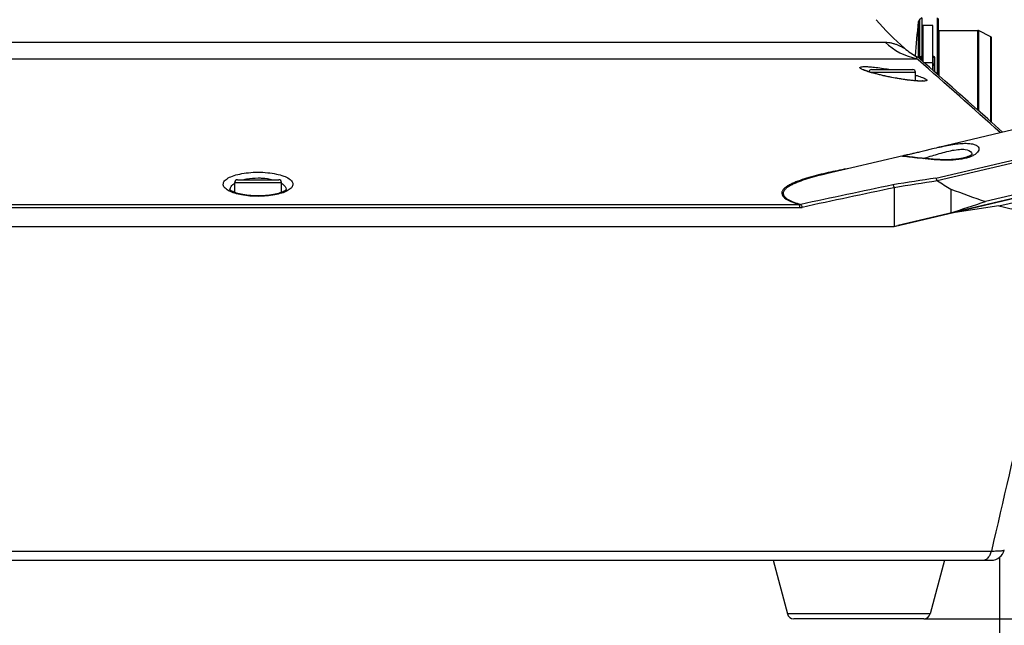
# Model space of a CAD drawing. Header units: millimetres. Extents: x 0 to 420, y -341 to 792.
# Tile 245 of 256: x 258 to 283, y 153 to 168. Entities that reach past the tile are written whole.
import ezdxf

# ---------------------------------------------------------------- set-up
doc = ezdxf.new("R2010")
doc.units = ezdxf.units.MM
doc.header["$LTSCALE"] = 23.1
doc.layers.get('0').update_dxf_attribs({"linetype": 'CONTINUOUS'})
doc.layers.add('02___PRT_ALL_AXES', color=7, linetype='CONTINUOUS')
doc.layers.add('DIM_PILOTEES', color=7, linetype='CONTINUOUS')
doc.styles.get("Standard").update_dxf_attribs({"font": 'txt', "width": 0.7})
doc.dimstyles.new('DIMSTYLE_3', dxfattribs={"dimtxt": 2.5, "dimasz": 3.5, "dimexe": 2, "dimexo": 0, "dimtad": 1, "dimdec": 0, "dimlfac": 5.882353, "dimdsep": 46, "dimtxsty": 'Standard', "dimblk": '_FILLED', "dimblk1": '_FILLED', "dimblk2": '_FILLED', "dimcen": 0.09, "dimazin": 2, "dimtp": 0.8, "dimtm": 0.8, "dimtfac": 1, "dimtdec": 0, "dimtofl": 0, "dimtmove": 0, "dimatfit": 3, "dimldrblk": '_FILLED', "dimfxl": 0, "dimtolj": 1, "dimarcsym": 0})
doc.dimstyles.new('DIMSTYLE_4', dxfattribs={"dimtxt": 2.5, "dimasz": 3.5, "dimexe": 2, "dimexo": 0, "dimtad": 1, "dimdec": 0, "dimlfac": 5.882353, "dimdsep": 46, "dimtxsty": 'Standard', "dimblk": '_FILLED', "dimblk1": '_FILLED', "dimblk2": '_FILLED', "dimcen": 0.09, "dimazin": 2, "dimtp": 0.5, "dimtm": 0.5, "dimtfac": 1, "dimtdec": 0, "dimtofl": 0, "dimtmove": 0, "dimatfit": 3, "dimldrblk": '_FILLED', "dimfxl": 0, "dimtolj": 1, "dimarcsym": 0})

# ---------------------------------------------------------------- blocks, each defined once
blk = doc.blocks.new('_FILLED')
at = {"color": 0, "linetype": 'ByBlock'}
blk.add_solid([(0, 0), (-1, 0.1429), (-1, -0.1429)], dxfattribs=at)
blk = doc.blocks.new('*D8')
at = {"layer": 'DIM_PILOTEES', "color": 2, "linetype": 'Continuous'}
for p, q in [((245.259, 154.396), (245.259, 143.603)), ((283.036, 154.396), (283.036, 143.603)), ((245.259, 145.603), (264.147, 145.603)), ((283.036, 145.603), (264.147, 145.603))]:
    blk.add_line(p, q, dxfattribs=at)
at = {"layer": 'DIM_PILOTEES', "color": 2, "linetype": 'Continuous', "xscale": 3.5, "yscale": 3.5, "zscale": 3.5, "rotation": 180}
blk.add_blockref('_FILLED', (245.259, 145.603), dxfattribs=at)
at = {"layer": 'DIM_PILOTEES', "color": 2, "linetype": 'Continuous', "xscale": 3.5, "yscale": 3.5, "zscale": 3.5}
blk.add_blockref('_FILLED', (283.036, 145.603), dxfattribs=at)
at = {"layer": 'DIM_PILOTEES', "color": 2, "linetype": 'Continuous', "insert": (264.147, 148.728), "char_height": 2.5, "width": 8.83929, "attachment_point": 2, "line_spacing_factor": 0.9}
blk.add_mtext('{\\ftxt;\\W0.0001;\\H0.0001;\\~}{\\ftxt;\\W2.3571428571;\\H2.5; }{\\ftxt;\\W0.0001;\\H0.0001;\\~}', dxfattribs=at)
blk = doc.blocks.new('*D13')
at = {"layer": 'DIM_PILOTEES', "color": 2, "linetype": 'Continuous'}
for p, q in [((234.028, 165.011), (234.028, 134.438)), ((294.267, 165.011), (294.267, 134.438)), ((234.028, 136.438), (264.147, 136.438)), ((294.267, 136.438), (264.147, 136.438))]:
    blk.add_line(p, q, dxfattribs=at)
at = {"layer": 'DIM_PILOTEES', "color": 2, "linetype": 'Continuous', "xscale": 3.5, "yscale": 3.5, "zscale": 3.5, "rotation": 180}
blk.add_blockref('_FILLED', (234.028, 136.438), dxfattribs=at)
at = {"layer": 'DIM_PILOTEES', "color": 2, "linetype": 'Continuous', "xscale": 3.5, "yscale": 3.5, "zscale": 3.5}
blk.add_blockref('_FILLED', (294.267, 136.438), dxfattribs=at)
at = {"layer": 'DIM_PILOTEES', "color": 2, "linetype": 'Continuous', "insert": (264.325, 139.563), "char_height": 2.5, "width": 8.30357, "attachment_point": 2, "line_spacing_factor": 0.9}
blk.add_mtext('{\\ftxt;\\W0.0001;\\H0.0001;\\~}{\\ftxt;\\W2.2142857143;\\H2.5; }{\\ftxt;\\W0.0001;\\H0.0001;\\~}', dxfattribs=at)
blk = doc.blocks.new('*D17')
at = {"layer": 'DIM_PILOTEES', "color": 2, "linetype": 'Continuous'}
for p, q in [((264.147, 225.178), (306.561, 225.178)), ((304.561, 225.178), (304.561, 189.002)), ((304.561, 152.826), (304.561, 189.002)), ((281.102, 152.826), (306.561, 152.826))]:
    blk.add_line(p, q, dxfattribs=at)
at = {"layer": 'DIM_PILOTEES', "color": 2, "linetype": 'Continuous', "xscale": 3.5, "yscale": 3.5, "zscale": 3.5}
for p, rotation in [((304.561, 225.178), 90), ((304.561, 152.826), 270)]:
    blk.add_blockref('_FILLED', p, dxfattribs=dict(at, rotation=rotation))
at = {"layer": 'DIM_PILOTEES', "color": 2, "linetype": 'Continuous', "insert": (301.436, 191.58), "char_height": 2.5, "width": 8.83929, "attachment_point": 2, "rotation": 90, "line_spacing_factor": 0.9}
blk.add_mtext('{\\ftxt;\\W0.0001;\\H0.0001;\\~}{\\ftxt;\\W2.3571428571;\\H2.5; }{\\ftxt;\\W0.0001;\\H0.0001;\\~}', dxfattribs=at)

msp = doc.modelspace()

# ---------------------------------------------------------------- linework, layer by layer
at = {"color": 7, "linetype": 'Continuous'}
for p, q in [((281.0529, 168.1428), (280.9927, 168.0892)), ((280.9927, 168.0892), (280.9927, 167.1046)), ((281.0529, 168.1428), (281.0529, 167.1592)), ((281.4535, 166.6996), (281.4535, 168.1428)), ((281.4705, 168.1258), (281.4705, 166.6846)), ((280.9647, 168.0355), (280.9647, 167.1263)), ((281.0625, 167.8158), (281.0625, 167.0435)), ((281.3345, 167.9441), (281.0795, 167.9441)), ((281.0795, 167.9441), (281.0795, 167.0286)), ((281.3345, 166.8044), (281.3345, 167.9441)), ((281.4875, 167.8198), (282.4825, 167.8198)), ((281.4875, 167.8198), (281.4875, 166.6696)), ((282.4977, 167.8162), (282.4825, 167.8198)), ((282.4825, 165.7873), (282.4825, 167.8198)), ((282.8117, 167.6592), (282.4977, 167.8162)), ((282.4977, 167.8162), (282.4977, 165.7737)), ((282.8117, 165.493), (282.8117, 167.6592)), ((282.8305, 165.4762), (282.8305, 167.6288)), ((248.1744, 167.5179), (280.1206, 167.5179)), ((247.3659, 167.0984), (280.9291, 167.0984)), ((280.9619, 167.0697), (280.9291, 167.0984)), ((280.9615, 167.0699), (280.9291, 167.0984)), ((281.0842, 167.0244), (280.9928, 167.1046)), ((281.0115, 167.1167), (281.0115, 167.0882)), ((281.054, 167.1592), (281.0625, 167.1592)), ((281.054, 167.0509), (281.054, 167.1592)), ((281.0625, 167.129), (281.054, 167.129)), ((281.3345, 167.1592), (281.343, 167.1592)), ((281.343, 167.129), (281.3345, 167.129)), ((281.343, 166.7969), (281.343, 167.1592)), ((281.3855, 166.7595), (281.3855, 167.1167)), ((279.7705, 166.8203), (280.8245, 166.8203)), ((281.1091, 167.0026), (281.3345, 167.0026)), ((281.3345, 166.9651), (281.343, 166.9651)), ((281.343, 166.9286), (281.3345, 166.9286)), ((281.4104, 164.0573), (293.99, 167.0194)), ((281.4423, 163.9949), (294.0388, 166.961)), ((279.7425, 166.7523), (280.8925, 166.7523)), ((280.3768, 166.6056), (280.3288, 166.6145)), ((280.8925, 166.5341), (280.8925, 166.7523)), ((280.3522, 162.8253), (294.162, 166.077)), ((294.2228, 166.1795), (282.6734, 163.46)), ((283.0191, 163.3459), (294.2665, 165.9943)), ((283.0132, 165.3125), (282.7344, 165.5623)), ((283.1131, 165.2227), (283.0127, 165.3129)), ((290.4256, 165.1981), (280.4446, 162.8479)), ((280.6217, 164.6354), (280.6014, 164.6311)), ((280.6731, 164.6459), (280.6217, 164.6354)), ((280.6792, 164.6047), (280.6684, 164.6061)), ((280.705, 164.6526), (280.6731, 164.6459)), ((280.6917, 164.6031), (280.6792, 164.6047)), ((280.7134, 164.6004), (280.6917, 164.6031)), ((280.7416, 164.6603), (280.705, 164.6526)), ((280.7386, 164.5974), (280.7134, 164.6004)), ((280.7777, 164.5929), (280.7386, 164.5974)), ((280.8353, 164.5863), (280.7777, 164.5929)), ((280.8885, 164.5802), (280.8353, 164.5863)), ((280.9479, 164.5736), (280.8885, 164.5802)), ((280.9966, 164.5683), (280.9479, 164.5736)), ((281.031, 164.5646), (280.9966, 164.5683)), ((281.0671, 164.5608), (281.031, 164.5646)), ((281.1047, 164.5569), (281.0671, 164.5608)), ((281.1439, 164.553), (281.1047, 164.5569)), ((281.1848, 164.5491), (281.1439, 164.553)), ((278.6173, 164.1641), (278.6165, 164.1639)), ((263.5525, 163.9473), (264.7425, 163.9473)), ((263.5525, 163.6915), (263.5525, 163.9473)), ((263.6205, 164.0153), (264.6745, 164.0153)), ((264.7425, 163.6914), (264.7425, 163.9473)), ((280.3522, 163.8106), (280.3522, 162.8314)), ((281.7967, 163.7767), (281.7967, 163.1692)), ((250.351, 163.3049), (277.9439, 163.3049)), ((250.3763, 163.3847), (277.9186, 163.3847)), ((283.0191, 163.3459), (281.7967, 163.1654)), ((281.7792, 163.1629), (281.7733, 163.1607)), ((281.785, 163.165), (281.7792, 163.1629)), ((281.7967, 163.1692), (281.785, 163.165)), ((243.3706, 162.8253), (280.3522, 162.8253)), ((245.4678, 154.5567), (282.8272, 154.5567)), ((245.4712, 154.3218), (282.8238, 154.3218)), ((277.2653, 154.3218), (277.6289, 152.9522)), ((281.6297, 154.3218), (281.266, 152.9522)), ((281.266, 152.9522), (277.6289, 152.9522)), ((281.1017, 152.8258), (277.7932, 152.8258))]:
    msp.add_line(p, q, dxfattribs=at)
for points in [[(282.7344, 165.5623), (282.4764, 165.7928), (282.2387, 166.0044), (282.0216, 166.1972), (281.8253, 166.3712), (281.6497, 166.5265), (281.4949, 166.6631), (281.361, 166.7811), (281.248, 166.8806), (281.1557, 166.9616), (281.0033, 167.0954)], [(280.3288, 166.6145), (280.2925, 166.6214), (280.2603, 166.6276), (280.2288, 166.6339), (280.1978, 166.6403), (280.1674, 166.6466), (280.1376, 166.6529), (280.1085, 166.6592), (280.0801, 166.6655), (280.0524, 166.6718), (280.0253, 166.678), (279.999, 166.6842), (279.9734, 166.6903), (279.9485, 166.6964), (279.9244, 166.7024), (279.9011, 166.7083), (279.8784, 166.7141), (279.8566, 166.7199), (279.8355, 166.7256), (279.8152, 166.7312), (279.7956, 166.7367), (279.7768, 166.7421), (279.7588, 166.7474), (279.7415, 166.7525), (279.725, 166.7576), (279.7093, 166.7625), (279.6943, 166.7674), (279.6801, 166.7721), (279.6667, 166.7766), (279.654, 166.781), (279.6421, 166.7853), (279.631, 166.7894), (279.6206, 166.7933), (279.6111, 166.7971), (279.6023, 166.8007), (279.5944, 166.804), (279.5873, 166.8072), (279.5811, 166.81), (279.5759, 166.8126), (279.5716, 166.8148), (279.5683, 166.8165), (279.5661, 166.8178), (279.5654, 166.8182)], [(281.0778, 166.5305), (281.0788, 166.5308), (281.0792, 166.5309), (281.0781, 166.5307), (281.0755, 166.5303), (281.0714, 166.5298), (281.0661, 166.5293), (281.0596, 166.5288), (281.0519, 166.5284), (281.043, 166.5281), (281.033, 166.5279), (281.022, 166.5279), (281.0099, 166.528), (280.9967, 166.5282), (280.9825, 166.5286), (280.9674, 166.5293), (280.9512, 166.5301), (280.934, 166.5311), (280.9158, 166.5323), (280.8966, 166.5337), (280.8764, 166.5354), (280.8551, 166.5373), (280.8328, 166.5395), (280.8095, 166.5418), (280.7852, 166.5445), (280.7598, 166.5474), (280.7334, 166.5506), (280.7059, 166.5541), (280.6774, 166.5578), (280.6479, 166.5619), (280.6174, 166.5663), (280.5858, 166.5709), (280.5533, 166.5759), (280.5198, 166.5812), (280.4854, 166.5868), (280.45, 166.5928), (280.4138, 166.599), (280.3768, 166.6056)], [(281.4858, 164.8395), (281.4598, 164.8334), (281.4155, 164.8228), (281.3721, 164.8122), (281.3297, 164.8018), (281.2883, 164.7915), (281.1336, 164.7527)], [(280.6014, 164.6311), (280.5923, 164.6291), (280.5837, 164.6271), (280.5821, 164.6267)], [(280.6684, 164.6061), (280.6592, 164.6074), (280.6553, 164.608), (280.6518, 164.6085), (280.6488, 164.609), (280.6464, 164.6094), (280.6445, 164.6097), (280.644, 164.6098)], [(281.1336, 164.7527), (281.0977, 164.7438), (281.063, 164.7352), (281.0295, 164.7269), (280.9973, 164.7191), (280.9662, 164.7115), (280.9363, 164.7044), (280.9077, 164.6976), (280.8803, 164.6912), (280.8542, 164.6852), (280.8292, 164.6795), (280.8055, 164.6742), (280.783, 164.6692), (280.7617, 164.6646), (280.7416, 164.6603)], [(282.3412, 164.6709), (282.3408, 164.6704), (282.3383, 164.6674), (282.3335, 164.6625), (282.3265, 164.6564), (282.3175, 164.6495), (282.3065, 164.6419), (282.2939, 164.6342), (282.2797, 164.6262), (282.264, 164.6183), (282.247, 164.6105), (282.2288, 164.6029), (282.2094, 164.5955), (282.189, 164.5884), (282.1677, 164.5817), (282.1454, 164.5752), (282.1224, 164.5691), (282.0986, 164.5634), (282.0742, 164.5581), (282.0492, 164.5532), (282.0236, 164.5487), (281.9977, 164.5446), (281.9713, 164.5409), (281.9447, 164.5376), (281.9177, 164.5346), (281.8906, 164.532), (281.8633, 164.5298), (281.8359, 164.5279), (281.8084, 164.5264), (281.781, 164.5251), (281.7535, 164.5241), (281.7261, 164.5235), (281.6988, 164.523), (281.6716, 164.5229), (281.6446, 164.5229), (281.6177, 164.5232), (281.5911, 164.5236), (281.5647, 164.5243), (281.5385, 164.5251), (281.5126, 164.5261), (281.487, 164.5272), (281.4616, 164.5284), (281.4366, 164.5298), (281.4119, 164.5312), (281.3876, 164.5327), (281.3636, 164.5344), (281.3399, 164.536), (281.3166, 164.5378), (281.2937, 164.5396), (281.2711, 164.5414), (281.249, 164.5433), (281.2272, 164.5452), (281.2058, 164.5472), (281.1848, 164.5491)], [(264.1475, 163.6016), (264.1215, 163.6017), (264.0673, 163.603), (264.0134, 163.6054), (263.9602, 163.6091), (263.908, 163.614), (263.8571, 163.62), (263.8077, 163.6271), (263.7602, 163.6353), (263.7148, 163.6444), (263.6718, 163.6544), (263.6315, 163.6652), (263.5943, 163.6765), (263.5605, 163.6883), (263.5304, 163.7002), (263.5041, 163.7119), (263.4819, 163.7233), (263.4638, 163.7338), (263.4495, 163.7433), (263.439, 163.7514), (263.4318, 163.7578), (263.4297, 163.7599)], [(264.8688, 163.7641), (264.8688, 163.7641), (264.8673, 163.7622), (264.8632, 163.7579), (264.8561, 163.7515), (264.8456, 163.7434), (264.8315, 163.734), (264.8134, 163.7235), (264.7913, 163.7122), (264.7651, 163.7004), (264.7351, 163.6885), (264.7014, 163.6768), (264.6644, 163.6655), (264.6242, 163.6547), (264.5814, 163.6447), (264.5362, 163.6355), (264.4888, 163.6273), (264.4396, 163.6202), (264.3888, 163.6141), (264.3367, 163.6092), (264.2836, 163.6055), (264.2299, 163.603), (264.1757, 163.6018), (264.1475, 163.6016)]]:
    msp.add_lwpolyline(points, dxfattribs=at)
for centre, radius, start, end in [((285.0575, 172.5113), 6.8, 220.53604, 229.18801), ((281.0492, 168.0257), 0.085, 131.65114, 173.41768), ((296.9769, 166.1878), 16.1184, 173.41768, 176.50255), ((281.4875, 167.8368), 0.017, 180, 270), ((282.7965, 167.6288), 0.034, 0, 63.43495), ((281.2575, 168.7204), 1.6549, 226.60537, 258.55232), ((281.7242, 168.6513), 1.7, 229.18801, 242.06814), ((280.7686, 166.849), 0.34, 48.75538, 62.06814), ((126.4335, -8.9256), 234.2079, 48.03101, 48.716124), ((281.054, 167.1167), 0.0425, 89.98285, 179.99865), ((281.054, 167.026), 0.103, 90.0026, 94.64084), ((281.343, 167.1167), 0.0425, 0.00002, 90), ((281.343, 167.0263), 0.1027, 85.17498, 90.00011), ((279.7705, 166.7523), 0.068, 90, 169.72641), ((280.8245, 166.7523), 0.068, 0, 90), ((281.343, 166.9226), 0.0425, 359.99991, 90), ((281.343, 166.7812), 0.1474, 86.64321, 90.0021), ((281.343, 166.7479), 0.0425, 19.09691, 78.51953), ((283.5692, 155.9745), 9.1066, 103.08083, 103.22519), ((310.291, -22.6004), 188.8788, 98.795358, 99.130497), ((263.6205, 163.9473), 0.068, 90, 180), ((264.6745, 163.9473), 0.068, 0, 90), ((264.7308, 163.7559), 0.133, 1.04858, 9.81371), ((437.3498, -580.1743), 760.4493, 101.917164, 102.0982253), ((443.914, -611.3097), 792.1894, 101.9154556, 102.0892178), ((311.1248, -26.4851), 192.7686, 98.855306, 99.18572), ((293.1401, 182.9806), 22.3038, 238.39067, 239.43049), ((290.5834, 186.7265), 24.5744, 249.04977, 251.22322), ((263.5626, 163.756), 0.1314, 178.03399, 178.98642), ((178.6299, 475.703), 329.1211, 288.267967, 288.428762), ((295.1523, 217.4105), 55.4094, 257.35122, 259.72285), ((280.2498, 163.6753), 0.85, 270, 283.25), ((1097.6618, -32.7001), 836.0745, 166.511607, 167.0575976), ((282.8238, 154.6618), 0.34, 270, 347.08382), ((277.7932, 152.9958), 0.17, 194.86828, 270), ((281.1017, 152.9958), 0.17, 270, 345.13172)]:
    msp.add_arc(centre, radius, start, end, dxfattribs=at)
for points, knots in [([(281.0625, 167.8158), (281.0625, 167.8217), (281.0627, 167.8305), (281.0635, 167.8421), (281.0642, 167.8507), (281.065, 167.8591), (281.0663, 167.8701), (281.0682, 167.8836), (281.0707, 167.8994), (281.0735, 167.9147), (281.0764, 167.9296), (281.0785, 167.9393), (281.0795, 167.9441)], [0, 0, 0, 0, 0.1363966, 0.2033863, 0.26958, 0.3349731, 0.3995545, 0.5262798, 0.649752, 0.7699226, 0.8867077, 1, 1, 1, 1]), ([(280.1206, 167.5179), (280.1476, 167.5179), (280.202, 167.5143), (280.2825, 167.4999), (280.3607, 167.4782), (280.4346, 167.4514), (280.5005, 167.4229), (280.5499, 167.3985), (280.5799, 167.3829), (280.599, 167.3723), (280.6042, 167.3701), (280.6142, 167.3638), (280.6131, 167.3647)], [0, 0, 0, 0, 0.155666, 0.3128828, 0.4697443, 0.622458, 0.7644763, 0.885214, 0.9329464, 0.9693152, 0.9921542, 1, 1, 1, 1]), ([(280.9291, 167.0984), (280.9263, 167.1076), (280.9225, 167.122), (280.9209, 167.1385), (280.9229, 167.1461), (280.9254, 167.1482), (280.9264, 167.1493), (280.928, 167.1492), (280.9279, 167.1494)], [0, 0, 0, 0, 0.5316706, 0.8209322, 0.8996911, 0.9524057, 0.9870579, 1, 1, 1, 1]), ([(281.0123, 167.1151), (281.012, 167.1145), (281.0116, 167.1134), (281.0115, 167.1123), (281.0115, 167.1117)], [0, 0, 0, 0, 0.5126985, 1, 1, 1, 1]), ([(281.0457, 167.1286), (281.0436, 167.1285), (281.0397, 167.128), (281.034, 167.127), (281.0296, 167.1259), (281.0262, 167.1248), (281.024, 167.1239), (281.0218, 167.123), (281.0199, 167.122), (281.0181, 167.121), (281.0165, 167.1199), (281.0152, 167.1188), (281.0136, 167.1172), (281.0127, 167.116), (281.0123, 167.1151)], [0, 0, 0, 0, 0.1629799, 0.3189416, 0.4652116, 0.5340733, 0.5997555, 0.6620571, 0.7208546, 0.7760692, 0.8276674, 0.8756802, 0.9202322, 1, 1, 1, 1]), ([(281.3736, 167.1237), (281.372, 167.1243), (281.3687, 167.1255), (281.3634, 167.1269), (281.3577, 167.128), (281.3537, 167.1284), (281.3516, 167.1286)], [0, 0, 0, 0, 0.2230975, 0.4666469, 0.7271512, 1, 1, 1, 1]), ([(281.3786, 167.1211), (281.3779, 167.1216), (281.3762, 167.1225), (281.3745, 167.1233), (281.3736, 167.1237)], [0, 0, 0, 0, 0.4800746, 1, 1, 1, 1]), ([(281.3855, 167.1117), (281.3855, 167.1121), (281.3854, 167.1129), (281.3851, 167.1142), (281.3845, 167.1154), (281.3834, 167.1171), (281.382, 167.1186), (281.3802, 167.1201), (281.3792, 167.1208), (281.3786, 167.1211)], [0, 0, 0, 0, 0.1024897, 0.2079201, 0.3185275, 0.4361545, 0.6975404, 0.8434867, 1, 1, 1, 1]), ([(279.5382, 166.8225), (279.5275, 166.8276), (279.5093, 166.8369), (279.4884, 166.8511), (279.4773, 166.8634), (279.4767, 166.8729), (279.4818, 166.8814), (279.4975, 166.8884), (279.5236, 166.8939), (279.5608, 166.8971), (279.6308, 166.8983), (279.7411, 166.8923), (279.9607, 166.87), (280.1377, 166.8424), (280.2621, 166.8203)], [0, 0, 0, 0, 0.0404475, 0.0691838, 0.0871515, 0.0936593, 0.1003415, 0.119364, 0.1496326, 0.192042, 0.2464481, 0.3886353, 0.5686651, 1, 1, 1, 1]), ([(279.5884, 166.8012), (279.5837, 166.803), (279.5668, 166.8097), (279.5501, 166.8169), (279.5382, 166.8225)], [0, 0, 0, 0, 0.2732625, 1, 1, 1, 1]), ([(279.7049, 166.7613), (279.694, 166.7646), (279.6549, 166.7771), (279.6161, 166.7905), (279.5884, 166.8012)], [0, 0, 0, 0, 0.2767169, 1, 1, 1, 1]), ([(281.3736, 166.9249), (281.372, 166.9254), (281.3687, 166.9262), (281.3634, 166.9272), (281.3576, 166.9279), (281.3537, 166.9282), (281.3516, 166.9283)], [0, 0, 0, 0, 0.2193999, 0.462202, 0.72417, 1, 1, 1, 1]), ([(281.3855, 166.9166), (281.3855, 166.9167), (281.3854, 166.9171), (281.3852, 166.9179), (281.3847, 166.9189), (281.3837, 166.9201), (281.3823, 166.9211), (281.3806, 166.9222), (281.3786, 166.9232), (281.3762, 166.9241), (281.3745, 166.9246), (281.3736, 166.9249)], [0, 0, 0, 0, 0.0375828, 0.0762397, 0.1599357, 0.2566163, 0.3694692, 0.5001807, 0.6491186, 0.8159494, 1, 1, 1, 1]), ([(280.3286, 166.6132), (280.2146, 166.6346), (280.0053, 166.6786), (279.7982, 166.7323), (279.7049, 166.7613)], [0, 0, 0, 0, 0.5428096, 1, 1, 1, 1]), ([(281.0452, 166.5236), (280.9995, 166.524), (280.8958, 166.5303), (280.6562, 166.5565), (280.4634, 166.5879), (280.3286, 166.6132)], [0, 0, 0, 0, 0.1899183, 0.4305859, 1, 1, 1, 1]), ([(280.8926, 166.6781), (280.9191, 166.6704), (280.9684, 166.6556), (281.0361, 166.6329), (281.0916, 166.6116), (281.134, 166.5921), (281.1606, 166.5765), (281.174, 166.5645), (281.1794, 166.557), (281.1809, 166.5493), (281.1753, 166.539), (281.1663, 166.5357), (281.16, 166.5336)], [0, 0, 0, 0, 0.2373716, 0.4436003, 0.6152989, 0.7497805, 0.8455335, 0.8792248, 0.9045035, 0.9239975, 0.943123, 1, 1, 1, 1]), ([(281.1027, 166.5248), (281.0984, 166.5246), (281.0792, 166.5236), (281.0601, 166.5234), (281.0452, 166.5236)], [0, 0, 0, 0, 0.2258723, 1, 1, 1, 1]), ([(281.16, 166.5336), (281.1564, 166.5324), (281.1377, 166.5276), (281.1183, 166.5258), (281.1027, 166.5248)], [0, 0, 0, 0, 0.1947086, 1, 1, 1, 1]), ([(282.508, 164.795), (282.5075, 164.758), (282.4676, 164.6988), (282.3915, 164.6435), (282.2651, 164.5811), (282.0556, 164.5299), (281.7653, 164.5075), (281.4519, 164.517), (281.1507, 164.5438), (280.8931, 164.5731), (280.7392, 164.5907), (280.6741, 164.5982)], [0, 0, 0, 0, 0.057348, 0.0979112, 0.1476355, 0.2740932, 0.4296541, 0.5979022, 0.7597888, 0.8984364, 1, 1, 1, 1]), ([(281.0908, 164.5582), (281.2107, 164.5932), (281.394, 164.6511), (281.6423, 164.7218), (281.8292, 164.766), (282.0039, 164.791), (282.1681, 164.7935), (282.2944, 164.7561), (282.3235, 164.7025)], [0, 0, 0, 0, 0.2920774, 0.4497612, 0.6032973, 0.7424955, 0.8574176, 1, 1, 1, 1]), ([(281.5081, 164.8448), (281.5728, 164.8598), (281.6998, 164.8878), (281.8854, 164.9211), (282.0575, 164.9412), (282.209, 164.9454), (282.3342, 164.9326), (282.4285, 164.9035), (282.4923, 164.8583), (282.5082, 164.8143), (282.508, 164.795)], [0, 0, 0, 0, 0.185951, 0.3643583, 0.5281889, 0.6710948, 0.7885126, 0.8790112, 0.9458972, 1, 1, 1, 1]), ([(280.5576, 164.6165), (280.5563, 164.6183), (280.5695, 164.6249), (280.5754, 164.6252), (280.5821, 164.6267)], [0, 0, 0, 0, 0.2371121, 1, 1, 1, 1]), ([(280.6741, 164.5982), (280.6491, 164.6011), (280.616, 164.6047), (280.5786, 164.6103), (280.5659, 164.6127), (280.5614, 164.6143)], [0, 0, 0, 0, 0.663569, 0.8737093, 1, 1, 1, 1]), ([(279.2354, 164.3097), (279.1827, 164.3), (278.9746, 164.261), (278.7672, 164.2182), (278.613, 164.1829)], [0, 0, 0, 0, 0.2529636, 1, 1, 1, 1]), ([(263.4122, 163.7274), (263.3741, 163.747), (263.311, 163.7856), (263.259, 163.8628), (263.26, 163.9231), (263.2778, 163.9651), (263.311, 164.0048), (263.38, 164.0589), (263.5039, 164.1161), (263.6882, 164.1666), (263.9082, 164.1991), (264.0657, 164.2065), (264.1475, 164.2065)], [0, 0, 0, 0, 0.1041935, 0.1786842, 0.2117013, 0.2469419, 0.2878184, 0.3363868, 0.4594908, 0.6166229, 0.8007905, 1, 1, 1, 1]), ([(263.7723, 164.0154), (263.8009, 164.0228), (263.9242, 164.0497), (264.0509, 164.0601), (264.1475, 164.0601)], [0, 0, 0, 0, 0.233934, 1, 1, 1, 1]), ([(264.1475, 164.2065), (264.2289, 164.2065), (264.3859, 164.1991), (264.6052, 164.1669), (264.7891, 164.1167), (264.9131, 164.0599), (264.9825, 164.0062), (265.016, 163.9668), (265.0345, 163.925), (265.0366, 163.8652), (264.9866, 163.7879), (264.9245, 163.7493), (264.8872, 163.7297)], [0, 0, 0, 0, 0.1991991, 0.3834861, 0.5409302, 0.6645368, 0.7133922, 0.7545351, 0.7899543, 0.8229797, 0.8968825, 1, 1, 1, 1]), ([(264.1475, 164.0601), (264.1806, 164.0601), (264.3066, 164.0564), (264.4326, 164.0387), (264.5226, 164.0154)], [0, 0, 0, 0, 0.262229, 1, 1, 1, 1]), ([(278.613, 164.1829), (278.5287, 164.1636), (278.3636, 164.1237), (278.1239, 164.0573), (277.9347, 163.995), (277.7949, 163.9392), (277.7009, 163.8954), (277.6178, 163.8482), (277.5493, 163.7971), (277.5064, 163.7472), (277.4884, 163.7033), (277.4805, 163.6178), (277.5692, 163.5394), (277.6659, 163.4845), (277.7719, 163.4349), (277.8581, 163.4042), (277.9186, 163.3847)], [0, 0, 0, 0, 0.1427961, 0.2804981, 0.4105741, 0.4715749, 0.5289575, 0.5817885, 0.6289873, 0.6698205, 0.6883565, 0.7066242, 0.8081318, 0.8487091, 0.8949548, 1, 1, 1, 1]), ([(278.6164, 164.1639), (278.5344, 164.1446), (278.3735, 164.1047), (278.1399, 164.0386), (277.9554, 163.9768), (277.8191, 163.9218), (277.7273, 163.8786), (277.6464, 163.8322), (277.5801, 163.7817), (277.5314, 163.7252), (277.5144, 163.6512), (277.5487, 163.5909), (277.5959, 163.5477), (277.6724, 163.4963), (277.7981, 163.4398), (277.9082, 163.4032), (277.9685, 163.3853)], [0, 0, 0, 0, 0.1411434, 0.2773367, 0.4060856, 0.4664966, 0.5233296, 0.5756247, 0.6222483, 0.6624184, 0.6983716, 0.7412532, 0.7703705, 0.8058903, 0.8946731, 1, 1, 1, 1]), ([(281.4423, 163.9949), (281.441, 164.0013), (281.4348, 164.0239), (281.4231, 164.046), (281.4104, 164.0573)], [0, 0, 0, 0, 0.2770612, 1, 1, 1, 1]), ([(263.4313, 163.7605), (263.4323, 163.7911), (263.462, 163.8602), (263.5186, 163.9045), (263.5522, 163.9258)], [0, 0, 0, 0, 0.435103, 1, 1, 1, 1]), ([(264.7428, 163.9257), (264.7591, 163.9154), (264.8107, 163.8787), (264.8542, 163.8226), (264.8618, 163.7786)], [0, 0, 0, 0, 0.3018583, 1, 1, 1, 1]), ([(280.3522, 163.8105), (280.3522, 163.8182), (280.3475, 163.833), (280.3393, 163.8591), (280.3283, 163.8768), (280.319, 163.8852)], [0, 0, 0, 0, 0.2786291, 0.5468848, 1, 1, 1, 1]), ([(264.1475, 163.5916), (264.0068, 163.5916), (263.8047, 163.6072), (263.5602, 163.6651), (263.4566, 163.7046), (263.4122, 163.7274)], [0, 0, 0, 0, 0.5607077, 0.8010555, 1, 1, 1, 1]), ([(264.8872, 163.7297), (264.8429, 163.7065), (264.739, 163.6663), (264.493, 163.6074), (264.2894, 163.5916), (264.1475, 163.5916)], [0, 0, 0, 0, 0.1980316, 0.4381561, 1, 1, 1, 1]), ([(277.9186, 163.3847), (277.928, 163.3771), (277.9405, 163.3494), (277.9439, 163.3213), (277.9439, 163.3049)], [0, 0, 0, 0, 0.4234905, 1, 1, 1, 1]), ([(277.9685, 163.3853), (277.9775, 163.3768), (277.9919, 163.3524), (277.9996, 163.3259), (278.0022, 163.311)], [0, 0, 0, 0, 0.4488892, 1, 1, 1, 1]), ([(282.6096, 154.3218), (282.6338, 154.3218), (282.6852, 154.3346), (282.75, 154.3864), (282.7998, 154.4631), (282.82, 154.5241), (282.8272, 154.5567)], [0, 0, 0, 0, 0.2114642, 0.4443672, 0.7083028, 1, 1, 1, 1]), ([(282.8272, 154.5567), (282.8728, 154.5565), (282.9527, 154.5569), (283.0453, 154.561), (283.1008, 154.5668), (283.1285, 154.5718), (283.1457, 154.5767), (283.1545, 154.5827), (283.1552, 154.5858)], [0, 0, 0, 0, 0.4115573, 0.7206599, 0.8331131, 0.916441, 0.9709047, 1, 1, 1, 1])]:
    msp.add_open_spline(points, degree=3, knots=knots, dxfattribs=at)
for points in [[(280.5614, 164.6143), (280.56, 164.6148), (280.5585, 164.6153), (280.5576, 164.6165)], [(282.3235, 164.7025), (282.3299, 164.6906), (282.3339, 164.6771), (282.3349, 164.6637)], [(281.4423, 163.9949), (281.4431, 163.991), (281.4467, 163.9878), (281.4501, 163.9857)], [(277.9186, 163.3847), (277.9352, 163.3835), (277.952, 163.3836), (277.9685, 163.3853)], [(277.9439, 163.3049), (277.9635, 163.3049), (277.9831, 163.3069), (278.0022, 163.311)]]:
    msp.add_open_spline(points, degree=3, dxfattribs=at)
at = {"layer": '02___PRT_ALL_AXES', "color": 7, "linetype": 'Continuous'}
for p, q in [((291.6283, 167.2278), (281.4816, 164.8385)), ((280.5821, 164.6267), (278.6173, 164.1641))]:
    msp.add_line(p, q, dxfattribs=at)

# ---------------------------------------------------------------- dimensions: what is measured, and where the dimension line sits
at = {"layer": 'DIM_PILOTEES', "color": 2, "linetype": 'Continuous'}
dim = msp.add_linear_dim(base=(304.5612, 225.1778), p1=(281.1017, 152.8258), p2=(264.1475, 225.1778), angle=90, text='{\\ftxt;\\W0.0001;\\H0.0001;\\~}{\\ftxt;\\W2.3571428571;\\H2.5; }{\\ftxt;\\W0.0001;\\H0.0001;\\~}', dimstyle='DIMSTYLE_3', dxfattribs=at)
dim.commit()
dim.dimension.update_dxf_attribs({"geometry": '*D17', "text_midpoint": (304.5612, 191.2229), "dimtype": 160})
for base, p1, p2, text, picture, middle in [((294.2665, 136.438), (234.0284, 165.0114), (294.2665, 165.0114), '{\\ftxt;\\W0.0001;\\H0.0001;\\~}{\\ftxt;\\W2.2142857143;\\H2.5; }{\\ftxt;\\W0.0001;\\H0.0001;\\~}', '*D13', (263.9677, 136.438)), ((283.0356, 145.6033), (245.2593, 154.3959), (283.0356, 154.3959), '{\\ftxt;\\W0.0001;\\H0.0001;\\~}{\\ftxt;\\W2.3571428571;\\H2.5; }{\\ftxt;\\W0.0001;\\H0.0001;\\~}', '*D8', (263.7903, 145.6033))]:
    dim = msp.add_linear_dim(base=base, p1=p1, p2=p2, text=text, dimstyle='DIMSTYLE_4', dxfattribs=at)
    dim.commit()
    dim.dimension.update_dxf_attribs({"geometry": picture, "text_midpoint": middle, "dimtype": 160})

doc.saveas('drawing.dxf')
